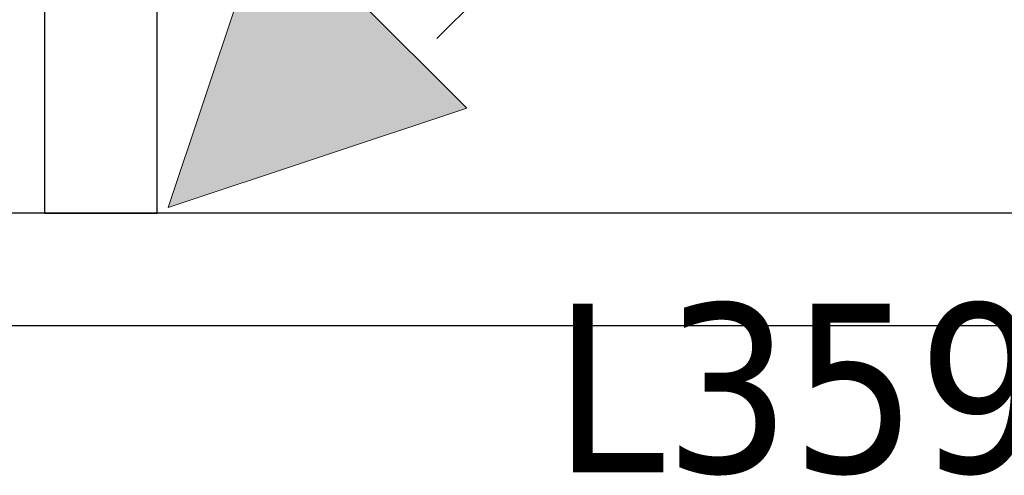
# Model space of a CAD drawing. Header units: metres. Extents: x 397.7 to 427.5, y 12.7 to 28.4.
# Tile 52 of 147: x 407.4 to 408.3, y 25.7 to 26.1. Entities that reach past the tile are written whole.
import ezdxf

# ---------------------------------------------------------------- set-up
doc = ezdxf.new("R2010")
doc.units = ezdxf.units.M
for name, color, linetype, lineweight in [('A-DETL-GENF-OTLN', 7, 'Continuous', 18), ('A-WALL-____-MCUT', 7, 'Continuous', 25), ('A-WALL-____-OTLN', 7, 'Continuous', 25), ('E-LITE-EQPM-IDEN', 7, 'Continuous', 30)]:
    doc.layers.add(name, color=color, linetype=linetype, lineweight=lineweight)
doc.styles.add('Tahoma_4', font='tahoma.ttf', dxfattribs={"height": 0.15})

# ---------------------------------------------------------------- blocks, each defined once
blk = doc.blocks.new('Family - Evans P3-156199-06_ENLLUMENAT_P3')
at = {"layer": 'A-WALL-____-MCUT', "color": 253, "true_color": 0xaaaaaa}
for p, q in [((1.72, 0.1), (0, 0.1)), ((1.72, 0), (1.72, 0.1)), ((0, 0), (1.72, 0))]:
    blk.add_line(p, q, dxfattribs=at)
at = {"layer": 'A-WALL-____-OTLN', "color": 253, "true_color": 0xaaaaaa}
for p, q in [((1.72, 0.1), (0, 0.1)), ((1.72, 0), (1.72, 0.1)), ((0, 0), (1.72, 0))]:
    blk.add_line(p, q, dxfattribs=at)
at = {"layer": 'A-WALL-____-OTLN', "color": 253, "lineweight": 18, "true_color": 0xaaaaaa}
blk.add_line((-0.0054, 0), (1.72, 0), dxfattribs=at)
blk = doc.blocks.new('Family - Evans P3-156433-06_ENLLUMENAT_P3')
at = {"layer": 'A-WALL-____-MCUT', "color": 253, "true_color": 0xaaaaaa}
for p, q in [((2.60016, 0.1), (0, 0.1)), ((0, 0), (2.60016, 0))]:
    blk.add_line(p, q, dxfattribs=at)
at = {"layer": 'A-WALL-____-OTLN', "color": 253, "true_color": 0xaaaaaa}
for p, q in [((2.60016, 0.1), (0, 0.1)), ((0, 0), (2.60016, 0))]:
    blk.add_line(p, q, dxfattribs=at)
at = {"layer": 'A-WALL-____-OTLN', "color": 253, "lineweight": 18, "true_color": 0xaaaaaa}
blk.add_line((0, 0), (2.60016, 0), dxfattribs=at)
blk = doc.blocks.new('LONDR55-XX_ZZ-ARQ-CAA-M3D-Londres55_ifc-1-06_ENLLUMENAT_P3')
at = {"layer": 'A-WALL-____-OTLN', "color": 253, "lineweight": 18, "true_color": 0xaaaaaa, "rotation": 270}
blk.add_blockref('Family - Evans P3-156199-06_ENLLUMENAT_P3', (407.43973, 27.64946), dxfattribs=at)
at = {"layer": 'A-WALL-____-OTLN', "color": 253, "lineweight": 18, "true_color": 0xaaaaaa}
blk.add_blockref('Family - Evans P3-156433-06_ENLLUMENAT_P3', (406.4152, 25.82946), dxfattribs=at)
blk = doc.blocks.new('ZYR_06_01 Detector Presència Paret - Detector 90º-841973-06_ENLLUMENAT_P3')
at = {"layer": 'A-DETL-GENF-OTLN', "true_color": 0x00c400}
blk.add_hatch(color=92, dxfattribs=at).paths.add_polyline_path([(0, 0), (0.125, 0.25), (-0.125, 0.25)])
at = {"layer": 'A-DETL-GENF-OTLN', "color": 92, "true_color": 0x00c400}
for p, q in [((-0.0625, 0.275), (-0.0625, 0.365)), ((0, 0.275), (0, 0.365)), ((0.0625, 0.275), (0.0625, 0.365)), ((-0.125, 0.25), (0.125, 0.25)), ((0, 0), (-0.125, 0.25)), ((-0.125, 0.25), (0, 0)), ((-0.125, 0.25), (0.125, 0.25)), ((0.125, 0.25), (0, 0)), ((0.125, 0.25), (0, 0))]:
    blk.add_line(p, q, dxfattribs=at)

msp = doc.modelspace()

# ---------------------------------------------------------------- block references
at = {"lineweight": 5}
msp.add_blockref('LONDR55-XX_ZZ-ARQ-CAA-M3D-Londres55_ifc-1-06_ENLLUMENAT_P3', (0, 0), dxfattribs=at)
at = {"layer": 'A-DETL-GENF-OTLN', "color": 92, "true_color": 0x00c400, "rotation": 315.0000000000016}
msp.add_blockref('ZYR_06_01 Detector Presència Paret - Detector 90º-841973-06_ENLLUMENAT_P3', (407.54976, 25.93443), dxfattribs=at)

# ---------------------------------------------------------------- texts
at = {"layer": 'E-LITE-EQPM-IDEN', "insert": (407.892, 25.84902), "char_height": 0.15, "width": 0.7215187, "attachment_point": 1, "style": 'Tahoma_4'}
msp.add_mtext('L359.1', dxfattribs=at)

doc.saveas('drawing.dxf')
